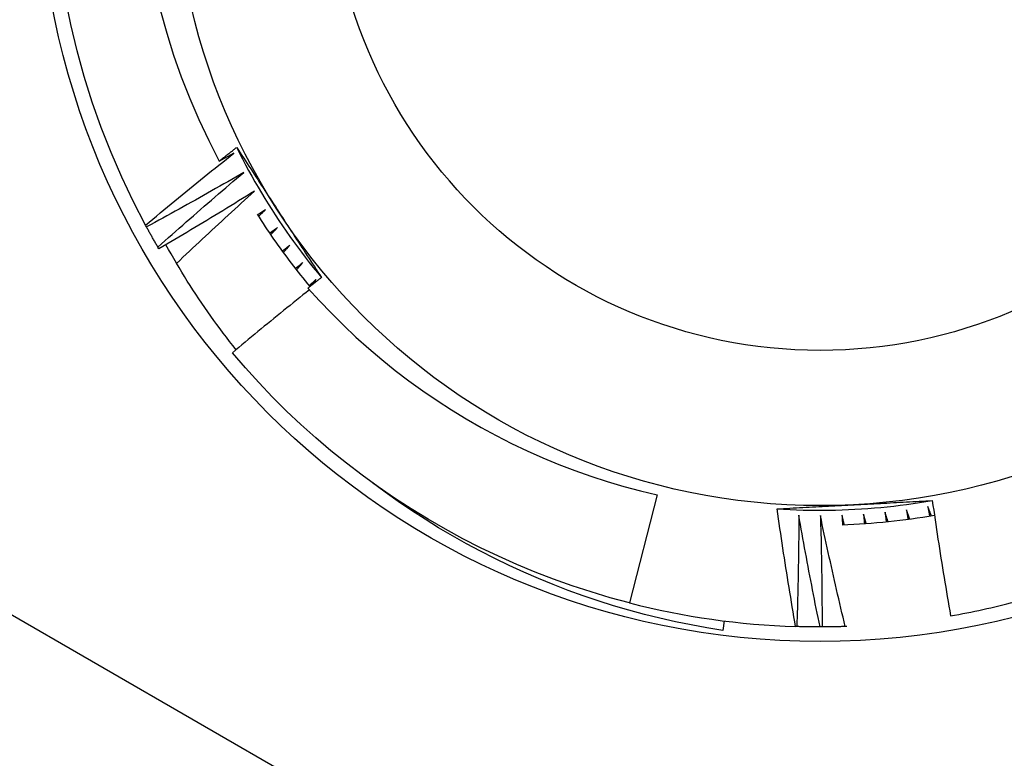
# Model space of a CAD drawing. Header units: inches. Extents: x 56.1 to 140.1, y 40.7 to 61.
# Tile 39 of 89: x 79.776 to 79.975, y 58.186 to 58.336. Entities that reach past the tile are written whole.
import ezdxf

# ---------------------------------------------------------------- set-up
doc = ezdxf.new("R2010")
doc.units = ezdxf.units.IN
doc.header["$MEASUREMENT"] = 0
doc.layers.add('Visible Edges(ANSI)', color=7, linetype='Continuous', lineweight=25)
doc.layers.add('Visible Tangent Edges(ANSI)', color=7, linetype='Continuous', lineweight=25)

msp = doc.modelspace()

# ---------------------------------------------------------------- linework, layer by layer
at = {"layer": 'Visible Edges(ANSI)'}
for p, q in [((79.8012235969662, 58.29348224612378), (79.80102625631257, 58.29384578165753)), ((79.8037454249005, 58.28902740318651), (79.80353623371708, 58.28938424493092)), ((79.83470772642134, 58.28166435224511), (79.83564793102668, 58.28284852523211)), ((79.9047492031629, 58.23913576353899), (79.89912430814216, 58.21722824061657)), ((79.91830773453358, 58.21356880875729), (79.91806348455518, 58.2116353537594)), ((79.93306631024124, 58.21241456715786), (79.93283152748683, 58.21242190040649)), ((79.93818491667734, 58.21234302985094), (79.93777127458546, 58.21234256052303)), ((79.94321605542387, 58.21243694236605), (79.94288970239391, 58.21242591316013))]:
    msp.add_line(p, q, dxfattribs=at)
at = {"layer": 'Visible Edges(ANSI)', "flags": 128}
for points in [[(79.80102625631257, 58.29384578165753), (79.79852054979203, 58.29867654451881), (79.79618540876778, 58.30359202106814), (79.79402367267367, 58.30858619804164), (79.79203800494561, 58.31365294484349), (79.79023082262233, 58.31878606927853), (79.78860435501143, 58.32397927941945), (79.78716058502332, 58.32922621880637), (79.78590127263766, 58.33452046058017), (79.78482797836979, 58.33985551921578)], [(79.8040608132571, 58.33730886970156), (79.80531041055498, 58.33279662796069), (79.80671295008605, 58.32833129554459), (79.80826724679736, 58.32391682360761), (79.8099721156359, 58.31955716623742), (79.81182638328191, 58.31525627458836), (79.8138288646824, 58.31101809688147), (79.8159783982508, 58.30684658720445)], [(79.8159783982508, 58.30684658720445), (79.81612505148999, 58.306962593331), (79.81627172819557, 58.30707855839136), (79.81641844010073, 58.30719448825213), (79.81656518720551, 58.3073103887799), (79.81671195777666, 58.30742624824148), (79.81685875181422, 58.30754207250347), (79.81700558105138, 58.30765785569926), (79.81715243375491, 58.30777360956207), (79.81729932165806, 58.30788932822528), (79.8174462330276, 58.3080050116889), (79.81759317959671, 58.30812065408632), (79.81774014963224, 58.30823626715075), (79.81788715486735, 58.30835183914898), (79.81803418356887, 58.30846737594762), (79.81818123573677, 58.30858288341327), (79.81832832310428, 58.30869834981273), (79.81847544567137, 58.30881378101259), (79.81862259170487, 58.30892917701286), (79.81876976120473, 58.30904453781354), (79.81891696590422, 58.30915985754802), (79.8190641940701, 58.3092751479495), (79.81921145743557, 58.3093904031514), (79.81935874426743, 58.3095056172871), (79.81950606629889, 58.30962080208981)], [(79.81950606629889, 58.30962080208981), (79.81986192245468, 58.30907572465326), (79.82021773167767, 58.30853054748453), (79.82057349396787, 58.30798525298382), (79.82092923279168, 58.30743983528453), (79.82128495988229, 58.30689428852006), (79.8216406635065, 58.30634859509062), (79.82199637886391, 58.30580276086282), (79.82235211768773, 58.30525677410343), (79.82270786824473, 58.30471062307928), (79.82306365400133, 58.30416430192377), (79.82341948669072, 58.30361779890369), (79.8237753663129, 58.30307111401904), (79.82413131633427, 58.30252423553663), (79.82448733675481, 58.30197715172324), (79.82484343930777, 58.30142986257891), (79.82519963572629, 58.30088235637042), (79.8255559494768, 58.30033462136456), (79.82591236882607, 58.29978665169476), (79.82626891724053, 58.29923844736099), (79.82662559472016, 58.29868999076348), (79.82698242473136, 58.29814128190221), (79.82733940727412, 58.29759230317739), (79.82769656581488, 58.29704305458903), (79.82805388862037, 58.29649353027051)], [(79.81950878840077, 58.30962225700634), (79.82009653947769, 58.30844543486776), (79.82069608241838, 58.30727455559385), (79.82130731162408, 58.30610973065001), (79.82193018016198, 58.3049510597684), (79.82256458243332, 58.30379866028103), (79.82321044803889, 58.30265262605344), (79.82386770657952, 58.30151306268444), (79.82453627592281, 58.30038008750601), (79.82521607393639, 58.2992537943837), (79.82590701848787, 58.29813429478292), (79.82660902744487, 58.29702169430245), (79.8273220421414, 58.29591609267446), (79.82804596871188, 58.29481760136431), (79.8287807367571, 58.29372632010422), (79.8295262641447, 58.29264236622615), (79.8302824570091, 58.29156583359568), (79.8310492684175, 58.2904968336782), (79.83182659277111, 58.28943546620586), (79.83261435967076, 58.28838184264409), (79.83341249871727, 58.28733606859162), (79.83422091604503, 58.28629824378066), (79.83503954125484, 58.28526847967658), (79.83586830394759, 58.28424688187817), (79.83670711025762, 58.2832335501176)], [(79.80102625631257, 58.29384578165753), (79.80176318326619, 58.29446375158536), (79.80250089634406, 58.29508082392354), (79.80323941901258, 58.29569698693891), (79.80397873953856, 58.29631225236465), (79.80471885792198, 58.29692660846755), (79.80545977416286, 58.29754006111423), (79.80620147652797, 58.29815260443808), (79.80694398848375, 58.29876423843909), (79.80768728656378, 58.29937496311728), (79.80843138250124, 58.29998477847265), (79.80917627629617, 58.30059368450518), (79.80992196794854, 58.30120167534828), (79.81066844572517, 58.30180875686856), (79.81141573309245, 58.3024149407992), (79.81216381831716, 58.30302021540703), (79.81291271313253, 58.3036245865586), (79.81366241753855, 58.30422804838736), (79.8144129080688, 58.30483060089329), (79.81516420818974, 58.30543224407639), (79.8159163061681, 58.30603297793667), (79.81666919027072, 58.3066327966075), (79.81742288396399, 58.30723170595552), (79.8181773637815, 58.30782970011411), (79.81893264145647, 58.30842677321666)], [(79.81893264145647, 58.30842677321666), (79.81880970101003, 58.30836066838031), (79.81868673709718, 58.30829458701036), (79.81856377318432, 58.30822852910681), (79.8184407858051, 58.30816249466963), (79.81831778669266, 58.30809648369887), (79.81819477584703, 58.30803049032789), (79.8180717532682, 58.30796452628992), (79.81794871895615, 58.30789857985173), (79.81782567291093, 58.30783266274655), (79.8177026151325, 58.30776676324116), (79.81757953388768, 58.30770088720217), (79.81745645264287, 58.30763503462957), (79.81733334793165, 58.30756920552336), (79.81721023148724, 58.30750339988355), (79.81708711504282, 58.30743761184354), (79.81696397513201, 58.30737185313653), (79.816840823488, 58.3073061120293), (79.8167176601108, 58.30724040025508), (79.81659447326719, 58.30717470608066), (79.81647128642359, 58.30710903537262), (79.81634808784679, 58.30704339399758), (79.81622486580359, 58.30697777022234), (79.8161016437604, 58.3069121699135), (79.8159783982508, 58.30684658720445)], [(79.8209530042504, 58.30454669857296), (79.82013799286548, 58.3040738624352), (79.81932237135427, 58.30360204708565), (79.8185061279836, 58.3031312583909), (79.81768926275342, 58.30266149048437), (79.81687178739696, 58.30219275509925), (79.81605369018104, 58.30172504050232), (79.8152349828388, 58.30125835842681), (79.81441565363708, 58.3007927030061), (79.81359571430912, 58.3003280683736), (79.81277516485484, 58.2998644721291), (79.81195400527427, 58.29940189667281), (79.81113222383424, 58.29894035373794), (79.8103098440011, 58.29847983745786), (79.80948685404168, 58.29802035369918), (79.80866325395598, 58.29756189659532), (79.807839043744, 58.29710447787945), (79.80701422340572, 58.29664807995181), (79.80618880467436, 58.29619272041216), (79.80536277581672, 58.29573839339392), (79.80453614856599, 58.29528509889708), (79.80370891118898, 58.29483283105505), (79.80288107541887, 58.29438160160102), (79.80205262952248, 58.29393140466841), (79.8012235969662, 58.29348224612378)], [(79.80353623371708, 58.28938424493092), (79.80425240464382, 58.29002612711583), (79.8049694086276, 58.29066714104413), (79.80568724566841, 58.29130728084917), (79.80640591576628, 58.29194654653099), (79.80712541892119, 58.29258493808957), (79.80784575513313, 58.29322245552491), (79.80856692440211, 58.29385909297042), (79.80928891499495, 58.29449485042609), (79.81001173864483, 58.29512973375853), (79.81073539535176, 58.29576373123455), (79.81145987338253, 58.29639684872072), (79.81218517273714, 58.29702908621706), (79.8129113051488, 58.29766043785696), (79.8136382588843, 58.29829090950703), (79.81436603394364, 58.29892048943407), (79.81509464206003, 58.29954918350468), (79.81582407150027, 58.30017699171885), (79.81655431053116, 58.30080391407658), (79.81728538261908, 58.3014299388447), (79.81801726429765, 58.30205507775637), (79.81874997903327, 58.30267932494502), (79.81948350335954, 58.30330268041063), (79.82021784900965, 58.30392513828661), (79.8209530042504, 58.30454669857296)], [(79.82309997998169, 58.30073522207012), (79.82230097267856, 58.30023581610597), (79.82150132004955, 58.29973741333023), (79.82070101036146, 58.2992400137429), (79.81990005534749, 58.29874361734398), (79.81909844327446, 58.29824822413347), (79.81829618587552, 58.29775383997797), (79.81749328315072, 58.29726046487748), (79.81668972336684, 58.2967680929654), (79.8158855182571, 58.29627672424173), (79.81508067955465, 58.29578637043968), (79.81427518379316, 58.29529701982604), (79.81346904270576, 58.2948086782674), (79.81266226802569, 58.29432134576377), (79.81185483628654, 58.29383502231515), (79.81104677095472, 58.29334970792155), (79.81023806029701, 58.29286540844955), (79.80942871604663, 58.29238211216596), (79.80861872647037, 58.29189983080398), (79.80780810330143, 58.29141856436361), (79.80699684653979, 58.29093830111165), (79.80618494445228, 58.29045905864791), (79.8053724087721, 58.28998082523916), (79.80455922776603, 58.28950360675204), (79.8037454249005, 58.28902740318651)], [(79.80731161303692, 58.28607920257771), (79.80796089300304, 58.2866984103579), (79.80861092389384, 58.28731687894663), (79.80926170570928, 58.28793460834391), (79.80991322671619, 58.28855160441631), (79.81056551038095, 58.28916785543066), (79.81121853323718, 58.28978337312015), (79.81187229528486, 58.29039815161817), (79.8125268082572, 58.29101218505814), (79.8131820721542, 58.29162547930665), (79.81383807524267, 58.2922380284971), (79.8144948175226, 58.29284983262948), (79.81515231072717, 58.29346089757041), (79.81581054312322, 58.29407121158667), (79.81646952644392, 58.29468078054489), (79.81712923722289, 58.29528960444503), (79.8177896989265, 58.29589767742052), (79.8184508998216, 58.29650499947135), (79.81911283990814, 58.29711157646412), (79.81977551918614, 58.29771739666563), (79.82043893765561, 58.29832247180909), (79.82110308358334, 58.29892679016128), (79.82176798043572, 58.29953035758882), (79.82243361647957, 58.3001331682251), (79.82309997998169, 58.30073522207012)], [(79.82365148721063, 58.29607024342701), (79.82405668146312, 58.29542992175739), (79.82446547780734, 58.29479189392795), (79.82487784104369, 58.29415616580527), (79.82529377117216, 58.29352276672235), (79.82571325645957, 58.29289172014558), (79.8261362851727, 58.29226303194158), (79.82656283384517, 58.29163673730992), (79.82699290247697, 58.2910128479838), (79.82742645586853, 58.29039138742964), (79.82786350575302, 58.28977236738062), (79.82830402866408, 58.28915581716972), (79.82874801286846, 58.28854175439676), (79.8291954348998, 58.28793019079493), (79.82964628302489, 58.28732115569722), (79.83010054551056, 58.28671466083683), (79.83055821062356, 58.28611072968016), (79.83101926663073, 58.28550937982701), (79.83148370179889, 58.28491063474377), (79.8319514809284, 58.28431450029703), (79.83242260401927, 58.28372101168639), (79.83289705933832, 58.28313017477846), (79.83337482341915, 58.28254201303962), (79.83385589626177, 58.28195654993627), (79.83434024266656, 58.2813737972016)], [(79.82537123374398, 58.2969964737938), (79.82530383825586, 58.29695113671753), (79.82523643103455, 58.29690580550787), (79.82516901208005, 58.2968604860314), (79.82510159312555, 58.29681516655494), (79.82503417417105, 58.29676985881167), (79.82496674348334, 58.29672455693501), (79.82489931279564, 58.29667926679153), (79.82483187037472, 58.29663397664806), (79.82476442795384, 58.29658869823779), (79.82469698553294, 58.29654342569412), (79.82462953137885, 58.29649816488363), (79.82456207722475, 58.29645290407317), (79.82449461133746, 58.29640765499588), (79.82442714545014, 58.2963624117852), (79.82435966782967, 58.29631718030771), (79.82429219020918, 58.29627194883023), (79.82422470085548, 58.29622672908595), (79.8241572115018, 58.29618151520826), (79.8240897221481, 58.29613631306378), (79.82402222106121, 58.29609111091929), (79.82395471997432, 58.29604592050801), (79.82388720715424, 58.29600073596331), (79.82381969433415, 58.29595555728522), (79.82375216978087, 58.29591039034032)], [(79.82394013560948, 58.29561328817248), (79.82399969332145, 58.2956709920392), (79.82405925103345, 58.29572869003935), (79.82411882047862, 58.29578638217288), (79.8241783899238, 58.29584406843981), (79.82423797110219, 58.29590174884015), (79.82429756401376, 58.29595942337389), (79.82435715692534, 58.29601708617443), (79.82441674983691, 58.29607474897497), (79.82447635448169, 58.29613240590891), (79.82453597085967, 58.29619005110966), (79.82459558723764, 58.2962476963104), (79.82465521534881, 58.29630532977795), (79.82471485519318, 58.2963629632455), (79.82477448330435, 58.29642058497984), (79.82483413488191, 58.29647820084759), (79.82489378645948, 58.29653581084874), (79.82495344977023, 58.2965934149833), (79.82501311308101, 58.29665101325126), (79.82507277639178, 58.29670860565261), (79.82513246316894, 58.29676619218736), (79.8251921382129, 58.29682377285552), (79.82525183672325, 58.29688134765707), (79.8253115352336, 58.29693891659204), (79.82537123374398, 58.2969964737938)], [(79.82805388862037, 58.29649353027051), (79.82841493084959, 58.29593830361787), (79.82877579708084, 58.29538333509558), (79.8291365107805, 58.29482862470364), (79.829497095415, 58.29427415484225), (79.82985752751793, 58.29371993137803), (79.83021784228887, 58.29316593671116), (79.83057803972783, 58.29261217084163), (79.83093813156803, 58.29205862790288), (79.83129811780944, 58.29150530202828), (79.83165802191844, 58.29095218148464), (79.8320178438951, 58.29039926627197), (79.83237759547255, 58.28984655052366), (79.83273727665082, 58.28929401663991), (79.83309691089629, 58.28874167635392), (79.83345649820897, 58.2881895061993), (79.83381606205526, 58.28763751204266), (79.83417559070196, 58.28708568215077), (79.83453510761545, 58.28653401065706), (79.83489461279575, 58.28598249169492), (79.83525411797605, 58.28543112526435), (79.83561363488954, 58.28487989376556), (79.83597317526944, 58.28432879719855), (79.83633273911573, 58.2837778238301), (79.8366923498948, 58.28322697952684)], [(79.80353623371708, 58.28938424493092), (79.8034374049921, 58.28955358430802), (79.80333878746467, 58.28972305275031), (79.80324038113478, 58.28989264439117), (79.8031421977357, 58.29006235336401), (79.80304422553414, 58.29023219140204), (79.80294646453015, 58.29040215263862), (79.80284891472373, 58.2905722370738), (79.80275158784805, 58.29074244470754), (79.80265447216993, 58.29091277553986), (79.80255756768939, 58.29108322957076), (79.80246088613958, 58.29125380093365), (79.80236441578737, 58.2914244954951), (79.80226815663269, 58.29159531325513), (79.80217212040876, 58.29176625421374), (79.80207629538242, 58.29193731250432), (79.80198068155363, 58.29210849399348), (79.80188529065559, 58.29227979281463), (79.80179011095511, 58.29245121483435), (79.8016951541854, 58.29262275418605), (79.80160040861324, 58.29279441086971), (79.80150587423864, 58.29296619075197), (79.80141156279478, 58.2931380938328), (79.80131747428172, 58.29331010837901), (79.8012235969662, 58.29348224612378)], [(79.82776431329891, 58.29333450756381), (79.82769844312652, 58.29328697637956), (79.82763256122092, 58.29323945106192), (79.82756667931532, 58.29319193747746), (79.82750078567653, 58.293144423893), (79.82743489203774, 58.29309692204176), (79.82736899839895, 58.29304942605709), (79.82730309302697, 58.29300193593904), (79.82723717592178, 58.29295445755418), (79.82717125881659, 58.29290697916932), (79.82710534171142, 58.29285951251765), (79.82703941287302, 58.2928120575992), (79.82697348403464, 58.29276460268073), (79.82690754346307, 58.29271715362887), (79.82684160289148, 58.2926697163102), (79.8267756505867, 58.29262228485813), (79.82670969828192, 58.29257485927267), (79.82664374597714, 58.29252744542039), (79.82657778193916, 58.29248003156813), (79.82651180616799, 58.29243262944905), (79.8264458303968, 58.29238523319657), (79.82637985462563, 58.2923378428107), (79.82631386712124, 58.29229046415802), (79.82624787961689, 58.29224309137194), (79.82618188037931, 58.29219572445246)], [(79.8263795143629, 58.29190496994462), (79.82643713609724, 58.29196460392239), (79.82649476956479, 58.29202423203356), (79.82655240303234, 58.29208384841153), (79.82661004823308, 58.2921434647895), (79.8266676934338, 58.29220307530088), (79.82672535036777, 58.29226267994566), (79.8267830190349, 58.29232227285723), (79.82684068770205, 58.29238186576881), (79.82689836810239, 58.29244145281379), (79.82695604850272, 58.29250102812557), (79.82701374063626, 58.29256060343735), (79.8270714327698, 58.29262017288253), (79.82712913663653, 58.29267973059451), (79.82718685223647, 58.2927392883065), (79.82724456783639, 58.29279883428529), (79.82730228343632, 58.29285838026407), (79.82736002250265, 58.29291791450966), (79.82741774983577, 58.29297744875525), (79.8274755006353, 58.29303697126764), (79.82753325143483, 58.29309649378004), (79.82759100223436, 58.29315600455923), (79.82764876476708, 58.29321550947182), (79.82770653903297, 58.29327501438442), (79.82776431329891, 58.29333450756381)], [(79.81938513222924, 58.26856187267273), (79.81872197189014, 58.26940067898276), (79.81806443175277, 58.27024429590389), (79.81741255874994, 58.27109271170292), (79.81676635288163, 58.27194590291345), (79.81612593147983, 58.2728037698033), (79.81549162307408, 58.27366584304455), (79.81486350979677, 58.27453201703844), (79.81424161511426, 58.27540225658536), (79.81362593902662, 58.27627652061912), (79.81301652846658, 58.27715477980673), (79.81241338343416, 58.27803700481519), (79.81181651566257, 58.27892314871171), (79.81122594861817, 58.2798131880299), (79.8106417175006, 58.28070708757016), (79.81006381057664, 58.28160480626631), (79.80949226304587, 58.28250631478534), (79.8089270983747, 58.28341157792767), (79.8083683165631, 58.28432056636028), (79.80781594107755, 58.28523323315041), (79.80727000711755, 58.28614955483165), (79.80673050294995, 58.28706949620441), (79.80619747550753, 58.2879930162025), (79.80567091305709, 58.28892009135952), (79.8051508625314, 58.28985067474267)], [(79.8302766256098, 58.28975328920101), (79.8302123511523, 58.28970361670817), (79.83014807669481, 58.28965395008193), (79.83008379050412, 58.28960428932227), (79.83001950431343, 58.28955463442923), (79.82995520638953, 58.28950499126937), (79.82989090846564, 58.28945534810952), (79.82982659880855, 58.28940571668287), (79.82976228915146, 58.28935609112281), (79.82969796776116, 58.28930647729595), (79.82963364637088, 58.2892568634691), (79.8295693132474, 58.28920726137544), (79.82950498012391, 58.28915766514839), (79.82944064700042, 58.28910807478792), (79.82937629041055, 58.28905849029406), (79.82931194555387, 58.28900891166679), (79.82924758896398, 58.28895934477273), (79.82918322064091, 58.28890977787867), (79.82911885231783, 58.28886022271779), (79.82905448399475, 58.28881067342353), (79.82899010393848, 58.28876113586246), (79.8289257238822, 58.28871159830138), (79.82886133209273, 58.28866207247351), (79.82879692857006, 58.28861255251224), (79.82873253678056, 58.28856303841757)], [(79.82893962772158, 58.28827894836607), (79.82899525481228, 58.28834044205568), (79.82905089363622, 58.2884019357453), (79.82910653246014, 58.28846342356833), (79.82916218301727, 58.28852489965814), (79.82921784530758, 58.28858637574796), (79.8292735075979, 58.28864784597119), (79.8293291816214, 58.28870930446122), (79.82938485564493, 58.28877076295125), (79.82944054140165, 58.28883221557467), (79.82949622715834, 58.2888936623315), (79.82955192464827, 58.28895510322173), (79.82960763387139, 58.28901653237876), (79.8296633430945, 58.28907796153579), (79.82971906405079, 58.28913938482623), (79.8297747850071, 58.28920080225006), (79.8298305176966, 58.28926221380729), (79.82988626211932, 58.28932361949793), (79.82994200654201, 58.28938501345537), (79.82999776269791, 58.28944640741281), (79.83005351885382, 58.28950779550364), (79.83010928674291, 58.28956917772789), (79.83016506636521, 58.28963055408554), (79.8302208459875, 58.28969192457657), (79.8302766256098, 58.28975328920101)], [(79.83290544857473, 58.28625669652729), (79.83284285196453, 58.28620493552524), (79.83278024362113, 58.28615318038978), (79.83271762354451, 58.28610143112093), (79.8326550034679, 58.28604968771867), (79.8325923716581, 58.28599795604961), (79.83252973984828, 58.28594622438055), (79.8324671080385, 58.2858945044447), (79.8324044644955, 58.28584279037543), (79.83234180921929, 58.28579108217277), (79.83227915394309, 58.2857393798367), (79.83221648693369, 58.28568768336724), (79.83215381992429, 58.28563599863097), (79.8320911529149, 58.2855843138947), (79.83202847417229, 58.28553264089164), (79.8319657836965, 58.28548097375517), (79.8319030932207, 58.2854293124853), (79.83184040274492, 58.28537765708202), (79.83177770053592, 58.28532601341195), (79.83171498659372, 58.28527436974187), (79.83165227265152, 58.285222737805), (79.83158955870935, 58.28517111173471), (79.83152683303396, 58.28511949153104), (79.83146410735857, 58.28506787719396), (79.83140136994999, 58.28501626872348)], [(79.83161770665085, 58.28473914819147), (79.83167128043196, 58.28480244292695), (79.83172485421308, 58.28486573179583), (79.83177845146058, 58.28492902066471), (79.83183204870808, 58.28499229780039), (79.8318856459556, 58.28505556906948), (79.8319392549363, 58.28511883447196), (79.8319928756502, 58.28518209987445), (79.8320464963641, 58.28524535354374), (79.8321001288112, 58.28530860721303), (79.8321537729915, 58.28537184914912), (79.8322074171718, 58.28543509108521), (79.8322610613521, 58.2854983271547), (79.8323147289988, 58.28556155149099), (79.83236839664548, 58.28562477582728), (79.83242206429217, 58.28568799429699), (79.83247574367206, 58.28575120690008), (79.83252943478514, 58.28581441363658), (79.83258313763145, 58.28587761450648), (79.83263682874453, 58.28594080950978), (79.83269054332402, 58.28600399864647), (79.8327442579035, 58.28606718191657), (79.83279798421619, 58.28613035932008), (79.83285171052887, 58.28619353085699), (79.83290544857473, 58.28625669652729)], [(79.8366923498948, 58.28322697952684), (79.83657804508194, 58.28313728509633), (79.83646377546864, 58.28304756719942), (79.83634950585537, 58.28295782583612), (79.83623527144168, 58.28286806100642), (79.836121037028, 58.28277827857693), (79.83600683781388, 58.28268847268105), (79.83589265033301, 58.28259864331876), (79.83577847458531, 58.28250879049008), (79.835664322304, 58.28241892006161), (79.83555018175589, 58.28232902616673), (79.83543606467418, 58.28223910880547), (79.83532197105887, 58.2821491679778), (79.83520788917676, 58.28205920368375), (79.83509383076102, 58.28196922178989), (79.83497978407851, 58.28187921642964), (79.83486576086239, 58.281789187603), (79.83475174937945, 58.28169913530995), (79.83463776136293, 58.28160905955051), (79.83452378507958, 58.28151896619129), (79.83440983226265, 58.28142884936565), (79.8342958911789, 58.28133870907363), (79.83418197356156, 58.2812485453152), (79.8340680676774, 58.28115836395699), (79.83395418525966, 58.28106815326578)], [(79.83564793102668, 58.28284852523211), (79.83558707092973, 58.28279473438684), (79.83552619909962, 58.28274094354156), (79.83546531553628, 58.28268716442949), (79.83540443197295, 58.28263338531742), (79.8353435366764, 58.28257961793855), (79.83528264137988, 58.28252585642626), (79.83522174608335, 58.2824721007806), (79.83516083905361, 58.28241835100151), (79.83509992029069, 58.28236461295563), (79.83503900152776, 58.28231087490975), (79.83497807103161, 58.28225714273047), (79.83491714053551, 58.28220342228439), (79.83485621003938, 58.2821497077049), (79.83479525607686, 58.28209599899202), (79.83473431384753, 58.28204229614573), (79.83467335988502, 58.28198859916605), (79.83461239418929, 58.28193490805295), (79.83455142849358, 58.28188122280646), (79.83449045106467, 58.28182754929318), (79.83442947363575, 58.28177388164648), (79.83436848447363, 58.28172021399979), (79.83430749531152, 58.2816665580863), (79.8342464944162, 58.28161290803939), (79.83418549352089, 58.28155926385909)], [(79.83424817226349, 58.28073747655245), (79.83359099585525, 58.2802125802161), (79.8329343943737, 58.27968692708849), (79.83227837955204, 58.27916051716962), (79.83162295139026, 58.2786333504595), (79.83096808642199, 58.27810542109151), (79.8303138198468, 58.27757674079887), (79.82966012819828, 58.27704730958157), (79.82900701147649, 58.27651711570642), (79.82835449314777, 58.27598617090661), (79.82770254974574, 58.27545447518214), (79.82705119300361, 58.2749220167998), (79.82640042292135, 58.27438881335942), (79.8257502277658, 58.27385485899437), (79.82510064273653, 58.27332015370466), (79.82445163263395, 58.27278470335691), (79.82380320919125, 58.27224849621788), (79.82315538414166, 58.2717115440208), (79.82250814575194, 58.27117384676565), (79.82186149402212, 58.27063539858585), (79.82121544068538, 58.27009619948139), (79.82056997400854, 58.26955625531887), (79.81992510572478, 58.2690155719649), (79.8192808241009, 58.26847413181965), (79.81863714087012, 58.26793195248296)], [(79.83395418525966, 58.28106815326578), (79.83629157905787, 58.27849760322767), (79.83869474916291, 58.27598746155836), (79.84116262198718, 58.27353908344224), (79.84369411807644, 58.27115380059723), (79.84628814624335, 58.26883296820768), (79.84894363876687, 58.26657792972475), (79.85165951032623, 58.26439001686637), (79.85443266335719, 58.26227210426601), (79.85725826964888, 58.26022795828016), (79.86013478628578, 58.25825862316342), (79.86306074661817, 58.25636508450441), (79.86603468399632, 58.25454830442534), (79.86905512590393, 58.25280929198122), (79.87212060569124, 58.25114900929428), (79.87522965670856, 58.24956844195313), (79.878380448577, 58.24806875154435), (79.88156805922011, 58.24665235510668), (79.88479000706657, 58.24532032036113), (79.88804461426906, 58.24407328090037), (79.89133021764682, 58.24291189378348), (79.89464514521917, 58.24183679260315), (79.8979877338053, 58.24084864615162), (79.90135630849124, 58.23994808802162), (79.9047492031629, 58.23913576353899)], [(79.89912430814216, 58.21722824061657), (79.89523611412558, 58.21828041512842), (79.89137647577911, 58.21943294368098), (79.88754798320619, 58.22068505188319), (79.88375320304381, 58.2220358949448), (79.8799946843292, 58.22348456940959), (79.87627494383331, 58.22503008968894), (79.87259648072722, 58.22667144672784), (79.86896175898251, 58.22840751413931), (79.8653732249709, 58.23023714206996), (79.86183327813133, 58.23215909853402), (79.85834430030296, 58.23417209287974), (79.85490862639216, 58.23627477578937), (79.85152856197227, 58.23846573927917), (79.84820637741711, 58.24074350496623), (79.84494430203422, 58.24310654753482), (79.84174452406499, 58.24555329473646), (79.83860919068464, 58.24808208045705), (79.83554039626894, 58.25069123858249), (79.83254021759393, 58.25337898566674), (79.8296106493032, 58.25614354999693), (79.82675366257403, 58.25898305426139), (79.82397118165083, 58.26189559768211), (79.82126507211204, 58.26487923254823), (79.81863714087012, 58.26793195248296)], [(79.91806348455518, 58.2116353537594), (79.91485143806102, 58.21215657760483), (79.91165376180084, 58.2127435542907), (79.90847145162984, 58.21339595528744), (79.90530549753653, 58.21411347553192), (79.90215689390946, 58.2148957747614), (79.89902663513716, 58.21574254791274), (79.89591571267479, 58.2166534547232), (79.8928251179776, 58.21762817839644), (79.88975584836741, 58.21866640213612), (79.8867088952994, 58.21976779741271), (79.8836852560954, 58.22093204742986), (79.88068591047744, 58.22215882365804), (79.87771186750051, 58.2234477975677), (79.87476411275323, 58.22479865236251), (79.8718436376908, 58.22621107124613), (79.86895143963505, 58.22768472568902), (79.8660885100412, 58.22921929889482), (79.86325584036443, 58.23081445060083), (79.86045453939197, 58.2324698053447), (79.8576893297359, 58.23418268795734), (79.85496291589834, 58.23595130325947), (79.85227610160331, 58.23777499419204), (79.84962970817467, 58.23965304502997), (79.84702453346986, 58.24158478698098)], [(79.929084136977, 58.2362963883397), (79.93039717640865, 58.23621698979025), (79.93171095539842, 58.23615076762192), (79.93302534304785, 58.23609769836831), (79.93434020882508, 58.23605778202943), (79.93565542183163, 58.23603099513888), (79.93697085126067, 58.23601731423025), (79.93828636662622, 58.23601673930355), (79.93960183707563, 58.2360292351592), (79.94091713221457, 58.23605481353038), (79.94223212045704, 58.23609343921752), (79.94354667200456, 58.23614510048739), (79.94486065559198, 58.2362097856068), (79.94617394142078, 58.23628748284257), (79.94748639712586, 58.23637816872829), (79.948797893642, 58.23648183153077), (79.95010829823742, 58.23659845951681), (79.95141748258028, 58.23672802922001), (79.9527253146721, 58.23687052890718), (79.95403166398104, 58.23702594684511), (79.95533639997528, 58.23719425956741), (79.95663939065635, 58.23737546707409), (79.95794050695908, 58.23756953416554), (79.95923961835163, 58.23777646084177), (79.96053659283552, 58.23799622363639)], [(79.94472650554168, 58.23713230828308), (79.94538786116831, 58.23716735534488), (79.94604891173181, 58.23720240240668), (79.94670966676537, 58.23723743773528), (79.94737013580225, 58.23727246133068), (79.9480303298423, 58.23730750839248), (79.94869025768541, 58.23734254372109), (79.9493499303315, 58.23737760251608), (79.95000935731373, 58.23741268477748), (79.95066854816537, 58.23744777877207), (79.95132751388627, 58.23748289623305), (79.95198626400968, 58.23751806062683), (79.95264480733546, 58.23755324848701), (79.95330315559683, 58.23758848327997), (79.95396131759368, 58.23762376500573), (79.95461930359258, 58.23765909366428), (79.9552771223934, 58.23769448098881), (79.955934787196, 58.23772992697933), (79.95659230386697, 58.23776544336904), (79.95724968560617, 58.23780103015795), (79.95790694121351, 58.23783668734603), (79.9585640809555, 58.23787241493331), (79.95922111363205, 58.23790823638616), (79.95987805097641, 58.2379441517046), (79.96053490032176, 58.23798014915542)], [(79.96053490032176, 58.23798014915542), (79.96067481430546, 58.23700390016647), (79.96081603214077, 58.23602785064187), (79.96095855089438, 58.23505200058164), (79.9611023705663, 58.23407637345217), (79.96124749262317, 58.23310094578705), (79.96139391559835, 58.2321257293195), (79.96154163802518, 58.23115073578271), (79.96169066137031, 58.23017594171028), (79.9618409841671, 58.22920137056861), (79.96199260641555, 58.22822701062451), (79.962145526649, 58.22725287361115), (79.96229974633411, 58.22627894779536), (79.9624552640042, 58.22530524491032), (79.96261207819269, 58.22433175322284), (79.96277019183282, 58.22335848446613), (79.96292960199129, 58.22238543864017), (79.96309031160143, 58.22141260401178), (79.96325231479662, 58.22043998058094), (79.96341561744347, 58.21946759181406), (79.96358021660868, 58.21849541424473), (79.96374610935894, 58.21752345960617), (79.96391330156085, 58.21655172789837), (79.96408178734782, 58.21558021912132), (79.96425156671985, 58.21460894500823)], [(79.92908404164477, 58.23629331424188), (79.92973401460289, 58.23632894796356), (79.93038405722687, 58.23636449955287), (79.93103417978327, 58.2363999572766), (79.93168439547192, 58.23643532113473), (79.93233471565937, 58.23647061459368), (79.9329851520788, 58.23650582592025), (79.93363571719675, 58.23654096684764), (79.93428642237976, 58.23657604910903), (79.934937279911, 58.23661106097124), (79.93558830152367, 58.23664601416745), (79.93623949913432, 58.23668092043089), (79.93689088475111, 58.23671579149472), (79.93754247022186, 58.23675060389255), (79.93819426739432, 58.23678539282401), (79.9388462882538, 58.23682013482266), (79.9394985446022, 58.23685486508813), (79.94015104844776, 58.23688957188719), (79.94080381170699, 58.23692425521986), (79.94145684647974, 58.23695892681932), (79.94211016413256, 58.2369935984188), (79.94276377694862, 58.23702827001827), (79.94341769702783, 58.23706294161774), (79.94407193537, 58.23709761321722), (79.94472650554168, 58.23713230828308)], [(79.93283152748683, 58.21242190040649), (79.93266030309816, 58.21341401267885), (79.93249038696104, 58.21440637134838), (79.93232178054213, 58.21539894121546), (79.93215448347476, 58.21639173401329), (79.93198849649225, 58.21738474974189), (79.93182381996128, 58.21837798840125), (79.93166045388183, 58.21937143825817), (79.93149839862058, 58.22036512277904), (79.93133765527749, 58.22135901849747), (79.93117822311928, 58.22235312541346), (79.93102010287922, 58.22334745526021), (79.93086329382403, 58.22434200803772), (79.93070779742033, 58.22533677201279), (79.93055361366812, 58.22633175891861), (79.93040074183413, 58.227326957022), (79.93024918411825, 58.22832236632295), (79.93009893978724, 58.22931799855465), (79.92995000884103, 58.23031384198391), (79.92980239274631, 58.23130989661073), (79.92965609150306, 58.23230616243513), (79.92951110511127, 58.23330263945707), (79.92936743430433, 58.23429931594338), (79.92922507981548, 58.23529621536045), (79.92908404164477, 58.23629331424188)], [(79.95094974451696, 58.23561298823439), (79.95096018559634, 58.23553242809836), (79.95097061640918, 58.23545186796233), (79.95098103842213, 58.2353713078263), (79.9509914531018, 58.23529074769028), (79.95100185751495, 58.23521018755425), (79.95101225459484, 58.23512962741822), (79.95102264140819, 58.23504905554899), (79.95103301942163, 58.23496849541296), (79.95104339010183, 58.23488792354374), (79.95105375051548, 58.23480735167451), (79.95106410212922, 58.23472677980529), (79.95107444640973, 58.23464620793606), (79.95108478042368, 58.23456563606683), (79.95109510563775, 58.2344850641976), (79.95110542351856, 58.23440449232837), (79.9511157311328, 58.23432390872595), (79.95112602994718, 58.23424333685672), (79.95113632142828, 58.23416275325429), (79.95114660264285, 58.23408216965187), (79.9511568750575, 58.23400158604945), (79.95116714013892, 58.23392100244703), (79.9511773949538, 58.2338404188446), (79.95118764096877, 58.23375983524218), (79.9511978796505, 58.23367923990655)], [(79.95154765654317, 58.23371463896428), (79.95152264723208, 58.233793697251), (79.95149764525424, 58.23387276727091), (79.95147265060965, 58.23395183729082), (79.9514476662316, 58.23403090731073), (79.9514226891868, 58.23410997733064), (79.9513977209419, 58.23418905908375), (79.9513727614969, 58.23426814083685), (79.9513478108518, 58.23434722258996), (79.95132286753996, 58.23442631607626), (79.95129793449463, 58.23450540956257), (79.9512730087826, 58.23458450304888), (79.95124809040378, 58.23466359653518), (79.95122318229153, 58.23474269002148), (79.95119828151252, 58.23482179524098), (79.9511733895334, 58.2349009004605), (79.95114850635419, 58.23498000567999), (79.95112363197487, 58.2350591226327), (79.9510987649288, 58.23513823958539), (79.95107390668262, 58.2352173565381), (79.95104905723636, 58.23529647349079), (79.95102421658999, 58.23537560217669), (79.95099938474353, 58.2354547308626), (79.95097456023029, 58.23553385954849), (79.95094974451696, 58.23561298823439)], [(79.95529512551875, 58.23611749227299), (79.95530821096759, 58.23603731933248), (79.95532128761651, 58.23595714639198), (79.95533435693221, 58.23587697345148), (79.95534741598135, 58.23579680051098), (79.95536046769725, 58.23571661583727), (79.9553735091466, 58.23563644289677), (79.95538654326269, 58.23555625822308), (79.95539956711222, 58.23547607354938), (79.95541258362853, 58.23539590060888), (79.95542558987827, 58.23531571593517), (79.95543858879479, 58.23523551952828), (79.9554515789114, 58.23515533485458), (79.95546455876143, 58.23507515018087), (79.95547753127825, 58.23499495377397), (79.95549049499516, 58.23491476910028), (79.95550344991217, 58.23483457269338), (79.95551639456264, 58.23475437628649), (79.95552933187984, 58.23467417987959), (79.95554226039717, 58.23459397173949), (79.95555518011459, 58.2345137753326), (79.9555680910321, 58.23443357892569), (79.95558099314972, 58.2343533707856), (79.95559388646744, 58.23427316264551), (79.95560677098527, 58.23419295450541)], [(79.95595519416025, 58.23423984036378), (79.95592759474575, 58.23431803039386), (79.95590000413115, 58.23439623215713), (79.95587242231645, 58.2344744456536), (79.95584484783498, 58.23455264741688), (79.9558172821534, 58.23463086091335), (79.95578972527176, 58.23470907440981), (79.95576217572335, 58.23478728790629), (79.95573463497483, 58.23486551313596), (79.95570710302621, 58.23494373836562), (79.95567957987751, 58.23502196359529), (79.95565206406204, 58.23510018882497), (79.95562455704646, 58.23517842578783), (79.95559705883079, 58.23525666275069), (79.95556956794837, 58.23533489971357), (79.95554208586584, 58.23541314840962), (79.95551461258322, 58.23549139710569), (79.95548714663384, 58.23556964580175), (79.95545969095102, 58.23564789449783), (79.95543224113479, 58.23572615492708), (79.9554048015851, 58.23580441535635), (79.95537736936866, 58.23588267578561), (79.95534994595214, 58.23596094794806), (79.9553225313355, 58.23603920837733), (79.95529512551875, 58.23611749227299)], [(79.95962154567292, 58.2367647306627), (79.959637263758, 58.2366850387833), (79.95965297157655, 58.23660533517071), (79.95966867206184, 58.23652564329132), (79.95968436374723, 58.23644593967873), (79.95970004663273, 58.23636623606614), (79.95971572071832, 58.23628653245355), (79.95973138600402, 58.23620681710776), (79.95974704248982, 58.23612711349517), (79.95976269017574, 58.23604739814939), (79.95977832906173, 58.2359676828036), (79.95979396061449, 58.23588796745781), (79.9598095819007, 58.23580825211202), (79.95982519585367, 58.23572853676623), (79.95984079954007, 58.23564880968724), (79.95985639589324, 58.23556909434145), (79.95987198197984, 58.23548936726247), (79.95988756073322, 58.23540964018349), (79.95990313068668, 58.2353299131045), (79.95991869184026, 58.23525018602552), (79.95993424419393, 58.23517044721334), (79.9599497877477, 58.23509072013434), (79.95996532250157, 58.23501098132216), (79.95998084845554, 58.23493124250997), (79.95999636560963, 58.2348515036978)], [(79.96034305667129, 58.23490982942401), (79.96031289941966, 58.23498706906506), (79.9602827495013, 58.23506432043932), (79.96025260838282, 58.23514157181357), (79.9602224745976, 58.23521883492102), (79.96019234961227, 58.23529609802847), (79.96016223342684, 58.23537336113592), (79.96013212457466, 58.23545062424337), (79.96010202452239, 58.23552789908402), (79.96007193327, 58.23560517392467), (79.96004184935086, 58.23568244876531), (79.96001177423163, 58.23575973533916), (79.95998170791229, 58.235837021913), (79.9599516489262, 58.23591430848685), (79.95992159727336, 58.23599160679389), (79.95989155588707, 58.23606890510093), (79.95986152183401, 58.23614620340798), (79.95983149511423, 58.23622350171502), (79.95980147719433, 58.23630081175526), (79.95977146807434, 58.2363781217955), (79.95974146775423, 58.23645544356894), (79.95971147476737, 58.23653275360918), (79.95968149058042, 58.23661007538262), (79.95965151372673, 58.23668740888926), (79.95962154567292, 58.2367647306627)], [(79.93347300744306, 58.23503108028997), (79.93346982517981, 58.23408884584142), (79.93346544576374, 58.23314658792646), (79.93345986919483, 58.2322043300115), (79.93345309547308, 58.23126204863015), (79.93344512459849, 58.2303197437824), (79.93343595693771, 58.22937743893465), (79.93342559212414, 58.22843511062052), (79.93341403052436, 58.22749277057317), (79.93340127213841, 58.22655043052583), (79.93338731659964, 58.2256080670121), (79.93337216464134, 58.22466570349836), (79.93335581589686, 58.22372332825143), (79.93333827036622, 58.2227809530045), (79.93331952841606, 58.22183856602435), (79.93329959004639, 58.22089617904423), (79.93327845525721, 58.2199537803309), (79.93325612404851, 58.21901138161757), (79.93323259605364, 58.21806897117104), (79.93320787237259, 58.21712657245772), (79.93318195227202, 58.21618417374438), (79.93315483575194, 58.21524176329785), (79.93312652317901, 58.21429936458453), (79.93309701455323, 58.21335696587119), (79.93306631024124, 58.21241456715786)], [(79.93777127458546, 58.21234256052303), (79.93757863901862, 58.21328479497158), (79.9373871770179, 58.2142273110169), (79.93719688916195, 58.21517010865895), (79.93700777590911, 58.21611317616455), (79.93681983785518, 58.21705652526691), (79.93663307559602, 58.218000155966), (79.93644748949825, 58.21894404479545), (79.93626308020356, 58.21988822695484), (79.93607984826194, 58.22083266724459), (79.93589779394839, 58.22177737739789), (79.93571691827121, 58.22272235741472), (79.93553722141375, 58.22366760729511), (79.935358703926, 58.22461312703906), (79.93518136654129, 58.22555891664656), (79.93500520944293, 58.22650495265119), (79.9348302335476, 58.22745127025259), (79.93465643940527, 58.22839784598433), (79.93448382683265, 58.22934466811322), (79.93431239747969, 58.23029176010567), (79.93414215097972, 58.23123911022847), (79.93397308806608, 58.23218671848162), (79.93380520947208, 58.23313458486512), (79.9336385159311, 58.23408270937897), (79.93347300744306, 58.23503108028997)], [(79.93784700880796, 58.23496066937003), (79.93787484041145, 58.23401884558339), (79.93790147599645, 58.23307696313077), (79.93792691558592, 58.23213502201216), (79.93795115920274, 58.23119302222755), (79.93797420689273, 58.23025097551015), (79.93799605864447, 58.22930887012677), (79.93801671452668, 58.22836671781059), (79.93803617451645, 58.22742451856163), (79.93805443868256, 58.22648226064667), (79.93807150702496, 58.22553995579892), (79.93808737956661, 58.22459760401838), (79.9381020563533, 58.22365519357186), (79.93811553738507, 58.22271274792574), (79.93812782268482, 58.22177025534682), (79.93813891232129, 58.22082771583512), (79.93814880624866, 58.21988514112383), (79.9381575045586, 58.21894251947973), (79.93816500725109, 58.21799985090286), (79.93817131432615, 58.21705714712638), (79.9381764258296, 58.21611439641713), (79.93818034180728, 58.21517161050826), (79.93818306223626, 58.21422878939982), (79.93818458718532, 58.21328593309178), (79.93818491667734, 58.21234302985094)], [(79.94288970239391, 58.21242591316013), (79.94266615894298, 58.21336129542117), (79.9424437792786, 58.21429700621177), (79.94222256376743, 58.2152330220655), (79.94200251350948, 58.21616936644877), (79.94178362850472, 58.21710601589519), (79.9415659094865, 58.21804298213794), (79.94134935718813, 58.21898026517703), (79.94113397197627, 58.21991785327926), (79.9409197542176, 58.22085575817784), (79.94070670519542, 58.22179395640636), (79.94049482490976, 58.22273248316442), (79.9402841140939, 58.22367130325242), (79.94007457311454, 58.22461042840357), (79.93986620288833, 58.22554987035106), (79.93965900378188, 58.22648960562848), (79.93945297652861, 58.22742964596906), (79.93924812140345, 58.22836997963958), (79.93904443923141, 58.22931061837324), (79.93884193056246, 58.23025155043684), (79.93864059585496, 58.23119278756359), (79.93844043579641, 58.23213431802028), (79.93824145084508, 58.23307614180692), (79.93804364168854, 58.23401825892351), (79.93784700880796, 58.23496066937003)], [(79.94222095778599, 58.23503427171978), (79.94222607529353, 58.23495319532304), (79.94223118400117, 58.23487213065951), (79.94223628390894, 58.23479105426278), (79.94224137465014, 58.23470998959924), (79.94224645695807, 58.23462891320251), (79.94225153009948, 58.23454783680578), (79.94225659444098, 58.23446676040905), (79.94226164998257, 58.23438568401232), (79.94226669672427, 58.23430460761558), (79.94227173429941, 58.23422353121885), (79.94227676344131, 58.23414245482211), (79.94228178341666, 58.23406137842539), (79.9422867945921, 58.23398030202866), (79.94229179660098, 58.23389922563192), (79.94229679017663, 58.233818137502), (79.94230177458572, 58.23373706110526), (79.9423067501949, 58.23365598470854), (79.9423117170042, 58.2335748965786), (79.94231667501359, 58.23349382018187), (79.94232162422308, 58.23341273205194), (79.94232656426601, 58.23333164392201), (79.94233149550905, 58.23325055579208), (79.94233641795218, 58.23316947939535), (79.94234133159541, 58.23308839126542)], [(79.94269267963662, 58.2331006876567), (79.94267292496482, 58.23318122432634), (79.94265317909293, 58.23326176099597), (79.94263344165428, 58.2333423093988), (79.94261371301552, 58.23342285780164), (79.94259399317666, 58.23350340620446), (79.94257428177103, 58.23358395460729), (79.9425545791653, 58.23366450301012), (79.94253488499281, 58.23374506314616), (79.94251519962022, 58.23382561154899), (79.94249552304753, 58.23390617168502), (79.94247585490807, 58.23398673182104), (79.9424561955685, 58.23406730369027), (79.94243654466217, 58.2341478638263), (79.94241690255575, 58.23422843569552), (79.94239726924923, 58.23430900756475), (79.94237764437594, 58.23438957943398), (79.94235802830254, 58.2344701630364), (79.94233842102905, 58.23455073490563), (79.94231882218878, 58.23463131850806), (79.94229923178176, 58.23471190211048), (79.94227965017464, 58.23479249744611), (79.94226007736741, 58.23487308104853), (79.94224051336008, 58.23495367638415), (79.94222095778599, 58.23503427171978)], [(79.94659011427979, 58.23525178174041), (79.94659789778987, 58.23517092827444), (79.94660567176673, 58.23509007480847), (79.9466134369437, 58.23500920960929), (79.94662119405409, 58.23492834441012), (79.94662894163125, 58.23484749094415), (79.94663668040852, 58.23476662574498), (79.94664441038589, 58.23468576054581), (79.94665213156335, 58.23460489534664), (79.94665984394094, 58.23452403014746), (79.9466675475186, 58.23444316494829), (79.94667524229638, 58.23436229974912), (79.94668292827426, 58.23428142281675), (79.94669060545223, 58.23420055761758), (79.94669827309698, 58.23411968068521), (79.94670593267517, 58.23403881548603), (79.94671358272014, 58.23395793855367), (79.94672122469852, 58.2338770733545), (79.94672885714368, 58.23379619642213), (79.94673648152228, 58.23371531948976), (79.94674409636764, 58.23363444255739), (79.94675170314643, 58.23355356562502), (79.946759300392, 58.23347268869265), (79.94676688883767, 58.23339180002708), (79.94677446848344, 58.23331092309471)], [(79.94712522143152, 58.23333477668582), (79.94710282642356, 58.23341462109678), (79.94708044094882, 58.23349446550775), (79.94705806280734, 58.23357432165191), (79.94703569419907, 58.23365416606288), (79.94701333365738, 58.23373402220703), (79.94699098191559, 58.23381387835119), (79.9469686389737, 58.23389374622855), (79.94694630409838, 58.23397360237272), (79.94692397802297, 58.23405347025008), (79.94690166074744, 58.23413333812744), (79.9468793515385, 58.2342132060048), (79.94685705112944, 58.23429308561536), (79.94683475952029, 58.23437296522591), (79.94681247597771, 58.23445284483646), (79.94679020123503, 58.23453272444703), (79.94676793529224, 58.23461260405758), (79.94674567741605, 58.23469249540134), (79.94672342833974, 58.23477238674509), (79.94670118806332, 58.23485227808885), (79.94667895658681, 58.2349321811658), (79.94665673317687, 58.23501207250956), (79.94663451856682, 58.23509197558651), (79.94661231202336, 58.23517187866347), (79.94659011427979, 58.23525178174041)], [(79.93777127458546, 58.21234256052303), (79.9375752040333, 58.2123427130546), (79.93737913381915, 58.21234312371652), (79.9371830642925, 58.21234376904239), (79.93698699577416, 58.21234467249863), (79.93679092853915, 58.21234582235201), (79.93659486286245, 58.21234720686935), (79.93639879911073, 58.21234884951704), (79.93620273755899, 58.21235073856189), (79.93600667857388, 58.21235287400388), (79.93581062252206, 58.21235525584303), (79.93561456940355, 58.21235788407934), (79.93541851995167, 58.21236077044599), (79.93522247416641, 58.21236389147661), (79.93502643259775, 58.21236725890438), (79.93483039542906, 58.21237088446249), (79.93463436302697, 58.21237474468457), (79.9344383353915, 58.21237886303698), (79.93424231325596, 58.21238321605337), (79.93404629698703, 58.2123878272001), (79.93385028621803, 58.21239268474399), (79.93365428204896, 58.21239778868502), (79.93345828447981, 58.21240312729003), (79.93326229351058, 58.21240872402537), (79.93306631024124, 58.21241456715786)], [(79.94288970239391, 58.21242591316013), (79.94269373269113, 58.21241961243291), (79.9424977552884, 58.21241356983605), (79.94230177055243, 58.21240777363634), (79.94210577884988, 58.21240221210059), (79.94190977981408, 58.21239690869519), (79.94171377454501, 58.21239185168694), (79.94151776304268, 58.21238702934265), (79.94132174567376, 58.21238246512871), (79.94112572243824, 58.21237814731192), (79.94092969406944, 58.21237407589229), (79.94073366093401, 58.21237025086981), (79.94053762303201, 58.21236667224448), (79.94034158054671, 58.21236335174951), (79.94014553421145, 58.21236026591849), (79.93994948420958, 58.21235742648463), (79.93975343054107, 58.21235484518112), (79.93955737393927, 58.21235249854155), (79.9393613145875, 58.21235041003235), (79.93916525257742, 58.21234855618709), (79.9389691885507, 58.2123469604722), (79.938773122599, 58.21234561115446), (79.938577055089, 58.21234449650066), (79.93838098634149, 58.21234363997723), (79.93818491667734, 58.21234302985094)]]:
    msp.add_lwpolyline(points, dxfattribs=at)
at = {"layer": 'Visible Edges(ANSI)'}
for centre, radius in [((79.93779852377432, 58.36785436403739), 0.3451589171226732), ((79.93779852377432, 58.36785436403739), 0.1584645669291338), ((79.93779852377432, 58.3678543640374), 0.1309055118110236)]:
    msp.add_circle(centre, radius, dxfattribs=at)
for centre, radius, start, end in [((79.93779852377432, 58.36785436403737), 0.1348425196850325, 271.8980376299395, 279.8921811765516), ((79.93779852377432, 58.36785436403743), 0.1555118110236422, 279.7938140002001, 284.6879999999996), ((79.93779852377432, 58.3678543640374), 0.1555118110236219, 255.6000000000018, 268.1696803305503)]:
    msp.add_arc(centre, radius, start, end, dxfattribs=at)
at = {"layer": 'Visible Tangent Edges(ANSI)'}
msp.add_line((79.93779852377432, 58.12009381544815), (79.72323159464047, 58.24397408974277), dxfattribs=at)
for centre, radius in [((79.93779852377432, 58.36785436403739), 0.3308444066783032), ((79.93779852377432, 58.3678543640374), 0.0994094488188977)]:
    msp.add_circle(centre, radius, dxfattribs=at)

doc.saveas('drawing.dxf')
